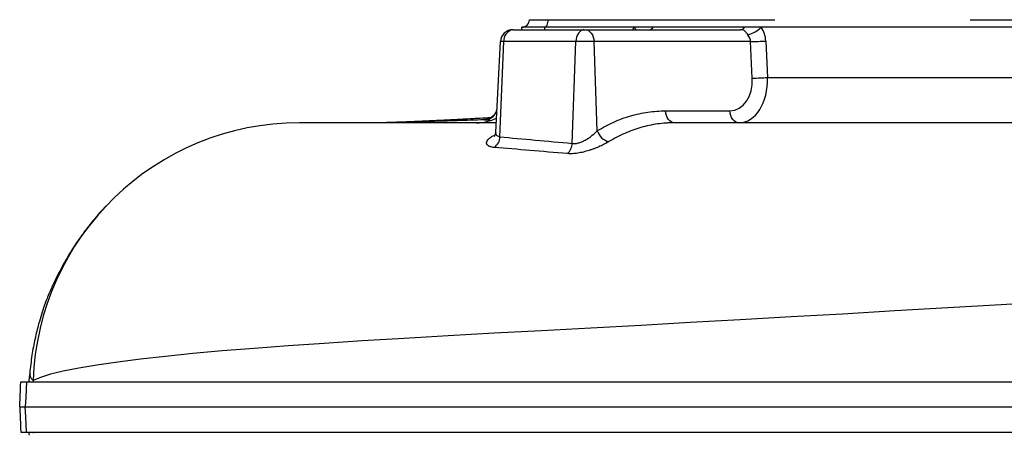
# Model space of a CAD drawing. Header units: millimetres. Extents: x 1316 to 5095, y 766 to 6162.
# Tile 2 of 25: x 1316 to 2098, y 1525 to 1854. Entities that reach past the tile are written whole.
import ezdxf

# ---------------------------------------------------------------- set-up
doc = ezdxf.new("R2010")
doc.units = ezdxf.units.MM
doc.header["$LTSCALE"] = 2

msp = doc.modelspace()

# ---------------------------------------------------------------- linework, layer by layer
at = {"color": 7, "linetype": 'Continuous', "lineweight": 25}
for p, q in [((1732.83, 1847.86), (1714.83, 1847.86)), ((1714.83, 1845.86), (1714.83, 1847.86)), ((1720.83, 1853.86), (1735.83, 1853.86)), ((1803.85, 1847.86), (1732.83, 1847.86)), ((1735.83, 1853.86), (1915.87, 1853.86)), ((1819.13, 1847.86), (1803.85, 1847.86)), ((1891.77, 1847.86), (1819.13, 1847.86)), ((1905.18, 1847.86), (1891.77, 1847.86)), ((2226.83, 1847.86), (1905.18, 1847.86)), ((1915.87, 1853.86), (1915.91, 1853.86)), ((2071.32, 1853.86), (2229.83, 1853.86)), ((1707.7, 1845.86), (1707.83, 1845.86)), ((1707.83, 1845.86), (1764.44, 1845.86)), ((1764.44, 1845.86), (1765.14, 1845.86)), ((1765.14, 1845.86), (1888.77, 1845.86)), ((1697.71, 1836.38), (1693.95, 1764.52)), ((1697.43, 1760.68), (1700.39, 1836.38)), ((1757.78, 1836.38), (1700.39, 1836.38)), ((1754.95, 1755.46), (1757.78, 1836.38)), ((1772.2, 1836.38), (1757.78, 1836.38)), ((1774.83, 1765.54), (1772.2, 1836.38)), ((1896.68, 1836.38), (1772.2, 1836.38)), ((1898.05, 1807.33), (1896.68, 1836.38)), ((1908.75, 1836.9), (1910.11, 1807.86)), ((1910.11, 1807.86), (2177.63, 1807.86)), ((1829.13, 1781.33), (1880.24, 1781.33)), ((1323.18, 1570.36), (1323.04, 1570.36)), ((1323.04, 1570.35), (1323.04, 1570.36)), ((1323.18, 1570.19), (1323.04, 1569.39)), ((1323.56, 1572.89), (1323.13, 1569.36))]:
    msp.add_line(p, q, dxfattribs=at)
at = {"color": 8, "linetype": 'Continuous', "lineweight": 25}
for p, q in [((1732.83, 1847.86), (1732.83, 1845.86)), ((1700.39, 1836.38), (1697.71, 1836.38))]:
    msp.add_line(p, q, dxfattribs=at)
at = {"color": 7, "linetype": 'Continuous', "lineweight": 25, "flags": 128}
for points in [[(1732.83, 1847.86), (1733.41, 1847.97), (1733.97, 1848.31), (1734.49, 1848.87), (1734.95, 1849.62), (1735.32, 1850.52), (1735.6, 1851.56), (1735.77, 1852.69), (1735.83, 1853.86)], [(1764.44, 1845.86), (1763.18, 1845.68), (1761.97, 1845.15), (1760.84, 1844.28), (1759.85, 1843.11), (1759.02, 1841.68), (1758.38, 1840.04), (1757.97, 1838.26), (1757.78, 1836.38)], [(1765.14, 1845.86), (1766.47, 1845.68), (1767.76, 1845.15), (1768.95, 1844.28), (1770.01, 1843.11), (1770.89, 1841.68), (1771.56, 1840.04), (1772.01, 1838.26), (1772.2, 1836.38)], [(1836.2, 1771.86), (1834.86, 1772.04), (1833.58, 1772.57), (1832.38, 1773.44), (1831.33, 1774.6), (1830.45, 1776.03), (1829.77, 1777.67), (1829.33, 1779.46), (1829.13, 1781.33)], [(1887.3, 1771.86), (1885.97, 1772.04), (1884.68, 1772.57), (1883.49, 1773.44), (1882.43, 1774.6), (1881.55, 1776.03), (1880.88, 1777.67), (1880.43, 1779.46), (1880.24, 1781.33)], [(1320.99, 1565.86), (1320.67, 1559.75), (1320.35, 1553.65), (1319.94, 1545.86)], [(1320.99, 1525.86), (1320.67, 1531.96), (1320.35, 1538.07), (1319.94, 1545.86)]]:
    msp.add_lwpolyline(points, dxfattribs=at)
at = {"color": 8, "linetype": 'Continuous', "lineweight": 25, "flags": 128}
for points in [[(1805.81, 1845.86), (1805.24, 1846.51), (1803.85, 1847.86)], [(2138.49, 1629.74), (2095.84, 1627.18), (2053.46, 1624.67), (2011.45, 1622.2), (1969.88, 1619.78), (1928.84, 1617.42), (1888.4, 1615.13), (1848.61, 1612.9), (1809.56, 1610.76), (1769.54, 1608.59), (1730.56, 1606.48), (1692.78, 1604.42), (1656.34, 1602.39), (1621.36, 1600.37), (1587.95, 1598.35), (1557.63, 1596.41), (1528.93, 1594.44), (1501.93, 1592.43), (1476.65, 1590.36), (1453.15, 1588.24), (1431.45, 1586.06), (1411.61, 1583.84), (1393.66, 1581.58), (1376.96, 1579.18), (1362.47, 1576.75), (1350.16, 1574.29), (1340.02, 1571.81), (1332.05, 1569.32), (1326.26, 1566.83), (1326.26, 1566.83)]]:
    msp.add_lwpolyline(points, dxfattribs=at)
at = {"color": 7, "linetype": 'Continuous', "lineweight": 25}
for centre, radius, start, end in [((1714.83, 1853.86), 6, 270, 0), ((1815.76, 1849.66), 3.82, 275.54083, 331.8393), ((1888.4, 1849.66), 3.82, 275.54083, 331.8393), ((1887.33, 1867.1), 26.25, 285.90698, 312.85361), ((1707.7, 1835.86), 10, 90, 177), ((1709.22, 1837.11), 8.86, 99.00542, 184.70377), ((1889.04, 2151.89), 315.6, 271.38866, 273.58051), ((1890.4, 2122.85), 315.6, 271.38866, 273.58051), ((1538.14, 1559.86), 212, 90, 178.11675), ((1678.83, 1807.86), 36, 270, 296.04499), ((1786.66, 1768.92), 12.31, 195.93062, 257.87643), ((1686.44, 1761.12), 11, 306.29122, 357.70951), ((1743.08, 1756.02), 11.89, 312.99154, 357.30173), ((1963.92, 1545.86), 638.01, 178.11675, 178.20363), ((1963.92, 1545.86), 638.01, 181.79637, 181.88325)]:
    msp.add_arc(centre, radius, start, end, dxfattribs=at)
at = {"color": 8, "linetype": 'Continuous', "lineweight": 25}
msp.add_ellipse((1818.2, 1835.86), major_axis=(0, 20), ratio=0.896575, start_param=0.927295, end_param=1.047198, dxfattribs=at)
at = {"color": 7, "linetype": 'Continuous', "lineweight": 25}
for centre, major_axis, ratio, start_param, end_param in [((1890.84, 1835.86), (0, 20), 0.896575, 4.764749, 5.35589), ((1885.84, 1835.86), (10.86, 0), 0.920773, 0.05236, 0.643501), ((1879.02, 1807.33), (-2.61, 25.93), 0.728603, 3.068356, 4.639152), ((1886.08, 1807.86), (-2.2, 35.97), 0.66621, 3.100898, 4.671694)]:
    msp.add_ellipse(centre, major_axis=major_axis, ratio=ratio, start_param=start_param, end_param=end_param, dxfattribs=at)
for points, knots in [([(1894.53, 1841.86), (1894.28, 1842.16), (1894.05, 1842.46), (1893.62, 1843.02), (1893.41, 1843.3), (1892.82, 1844.06), (1892.47, 1844.47), (1891.71, 1845.16), (1891.29, 1845.42), (1890.48, 1845.69), (1890.18, 1845.76), (1889.51, 1845.84), (1889.15, 1845.86), (1888.77, 1845.86)], [0, 0, 0, 0, 0.125, 0.125, 0.25, 0.25, 0.5, 0.5, 0.75, 0.75, 0.875, 0.875, 1, 1, 1, 1]), ([(1694.96, 1783.92), (1694.96, 1783.91), (1695.02, 1783.06), (1694.58, 1781.47), (1693.7, 1779.4), (1692.47, 1777.77), (1691.16, 1776.57), (1689.89, 1775.77), (1688.81, 1775.28), (1688.05, 1775.04), (1687.63, 1774.94), (1687.61, 1774.94), (1687.59, 1774.94)], [0, 0, 0, 0, 0.0014349, 0.1658526, 0.3123797, 0.4451377, 0.5631616, 0.666808, 0.7568197, 0.8374809, 0.9173664, 1, 1, 1, 1]), ([(1774.83, 1765.54), (1779.08, 1768.16), (1783.42, 1770.46), (1790.08, 1773.43), (1792.32, 1774.34), (1796.81, 1775.98), (1799.07, 1776.72), (1805.88, 1778.69), (1810.46, 1779.68), (1819.73, 1781), (1824.41, 1781.33), (1829.13, 1781.33)], [0, 0, 0, 0, 0.25, 0.25, 0.375, 0.375, 0.5, 0.5, 0.75, 0.75, 1, 1, 1, 1]), ([(1694.33, 1771.86), (1690.4, 1771.86), (1678.06, 1771.86), (1659.04, 1771.86), (1637.27, 1771.86), (1617.38, 1771.86), (1599.39, 1771.86), (1583.92, 1771.86), (1570.87, 1771.86), (1560.24, 1771.86), (1551.53, 1771.86), (1544.89, 1771.86), (1540.16, 1771.86), (1538.81, 1771.86), (1538.14, 1771.86)], [0, 0, 0, 0, 0.042681, 0.133738, 0.22478, 0.315858, 0.407027, 0.498334, 0.582226, 0.666338, 0.75013, 0.833566, 0.916799, 1, 1, 1, 1]), ([(1689.96, 1775.85), (1687.14, 1775.69), (1682.53, 1775.42), (1676.17, 1775.06), (1670.86, 1774.77), (1665.91, 1774.51), (1661.69, 1774.29), (1657.92, 1774.09), (1654.02, 1773.9), (1649.36, 1773.67), (1643.99, 1773.41), (1638.38, 1773.16), (1633.15, 1772.93), (1628.53, 1772.74), (1623.94, 1772.56), (1619.14, 1772.37), (1613.72, 1772.18), (1608.51, 1772), (1605.27, 1771.9), (1603.8, 1771.86)], [0, 0, 0, 0, 0.081973, 0.134292, 0.190862, 0.24396, 0.288328, 0.325024, 0.366391, 0.416113, 0.480427, 0.549292, 0.613169, 0.67194, 0.725642, 0.797547, 0.868177, 0.940705, 1, 1, 1, 1]), ([(1685, 1774.21), (1677.65, 1773.98), (1662.99, 1773.5), (1642.79, 1772.87), (1624.32, 1772.34), (1612.11, 1772), (1606.63, 1771.87), (1606.13, 1771.86)], [0, 0, 0, 0, 0.244256, 0.487834, 0.73141, 0.975617, 1, 1, 1, 1]), ([(1685.1, 1774.21), (1685.08, 1774.21), (1685.06, 1774.21), (1685.04, 1774.21), (1685.02, 1774.21), (1685.01, 1774.21), (1685, 1774.21)], [0, 0, 0, 0, 0.00003236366, 0.00003236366, 0.00003236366, 0.0000584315, 0.0000584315, 0.0000584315, 0.0000584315]), ([(1836.2, 1771.86), (1835.92, 1771.86), (1835.63, 1771.86), (1835.06, 1771.85), (1834.21, 1771.84), (1832.23, 1771.79), (1830.54, 1771.7), (1827.17, 1771.46), (1824.94, 1771.23), (1818.27, 1770.29), (1813.87, 1769.36), (1807.33, 1767.49), (1805.16, 1766.79), (1800.85, 1765.23), (1798.71, 1764.37), (1792.32, 1761.55), (1788.15, 1759.37), (1784.08, 1756.89)], [0, 0, 0, 0, 0.015625, 0.015625, 0.03125, 0.0625, 0.125, 0.125, 0.25, 0.25, 0.5, 0.5, 0.625, 0.625, 0.75, 0.75, 1, 1, 1, 1]), ([(2159.63, 1771.86), (2121.33, 1771.86), (2041.92, 1771.86), (1963.24, 1771.86), (1893.41, 1771.86), (1862.62, 1771.86), (1836.2, 1771.86)], [0.5005028, 0.5005028, 0.5005028, 0.5005028, 0.560176, 0.6263369, 0.6320677, 0.6816155, 0.6816155, 0.6816155, 0.6816155]), ([(1692.95, 1752.25), (1691.91, 1752.34), (1691, 1752.5), (1689.81, 1752.82), (1689.45, 1752.94), (1688.78, 1753.22), (1688.48, 1753.38), (1687.69, 1753.87), (1687.3, 1754.25), (1686.92, 1754.88), (1686.83, 1755.1), (1686.72, 1755.56), (1686.7, 1755.79), (1686.75, 1756.51), (1686.91, 1757.02), (1687.53, 1758.06), (1687.97, 1758.59), (1688.82, 1759.38), (1689.14, 1759.64), (1689.84, 1760.17), (1690.23, 1760.44), (1691.48, 1761.22), (1692.42, 1761.73), (1693.49, 1762.22)], [0, 0, 0, 0, 0.125, 0.125, 0.1875, 0.1875, 0.25, 0.25, 0.375, 0.375, 0.4375, 0.4375, 0.5, 0.5, 0.625, 0.625, 0.75, 0.75, 0.8125, 0.8125, 0.875, 0.875, 1, 1, 1, 1]), ([(1693.89, 1764.52), (1693.88, 1764.18), (1693.87, 1763.25), (1693.43, 1762.09), (1692.95, 1761.22), (1692.68, 1760.94), (1692.73, 1760.99), (1692.74, 1760.99)], [0, 0, 0, 0, 0.155173, 0.433392, 0.695184, 0.944144, 1, 1, 1, 1]), ([(1754.95, 1755.46), (1755.73, 1755.34), (1756.59, 1755.33), (1757.93, 1755.47), (1758.38, 1755.54), (1759.32, 1755.73), (1759.8, 1755.85), (1761.25, 1756.28), (1762.2, 1756.65), (1764.07, 1757.49), (1765.01, 1757.98), (1766.81, 1759.01), (1767.66, 1759.56), (1769.3, 1760.69), (1770.1, 1761.28), (1772.36, 1763.1), (1773.68, 1764.32), (1774.83, 1765.54)], [0, 0, 0, 0, 0.125, 0.125, 0.1875, 0.1875, 0.25, 0.25, 0.375, 0.375, 0.5, 0.5, 0.625, 0.625, 0.75, 0.75, 1, 1, 1, 1]), ([(1784.08, 1756.89), (1783.05, 1756.27), (1781.94, 1755.64), (1780.16, 1754.71), (1779.54, 1754.4), (1778.27, 1753.79), (1777.61, 1753.48), (1775.59, 1752.57), (1774.19, 1751.99), (1772.04, 1751.16), (1771.31, 1750.89), (1769.83, 1750.37), (1769.08, 1750.12), (1766.8, 1749.4), (1765.29, 1748.98), (1763.03, 1748.43), (1762.28, 1748.26), (1760.78, 1747.96), (1760.02, 1747.83), (1757.8, 1747.48), (1756.39, 1747.33), (1753.68, 1747.2), (1752.38, 1747.22), (1751.18, 1747.32)], [0, 0, 0, 0, 0.125, 0.125, 0.1875, 0.1875, 0.25, 0.25, 0.375, 0.375, 0.4375, 0.4375, 0.5, 0.5, 0.625, 0.625, 0.6875, 0.6875, 0.75, 0.75, 0.875, 0.875, 1, 1, 1, 1]), ([(1384.42, 1705.74), (1383.38, 1704.7), (1379.18, 1700.47), (1373.38, 1693.54), (1366.98, 1685.33), (1362.03, 1678.34), (1357.66, 1671.66), (1353.43, 1664.76), (1350.01, 1658.79), (1347.3, 1653.78), (1345.16, 1649.63), (1343.1, 1645.46), (1341.17, 1641.33), (1339.33, 1637.14), (1337.2, 1631.87), (1335.05, 1626.04), (1332.79, 1619.26), (1330.22, 1610.56), (1327.56, 1599.71), (1325.06, 1586.58), (1324.06, 1577.38), (1323.53, 1572.55)], [0, 0, 0, 0, 0.028625, 0.116093, 0.176968, 0.23384, 0.286889, 0.337604, 0.38849, 0.420164, 0.453254, 0.488176, 0.525278, 0.564918, 0.601278, 0.641993, 0.687835, 0.739211, 0.816515, 0.903674, 1, 1, 1, 1]), ([(1315.57, 1545.86), (1315.67, 1547.66), (1315.76, 1549.45), (1315.88, 1552.11), (1315.92, 1552.99), (1316, 1554.72), (1316.04, 1555.58), (1316.14, 1558.1), (1316.2, 1559.73), (1316.29, 1562.11), (1316.32, 1562.89), (1316.37, 1564.4), (1316.39, 1565.14), (1316.42, 1565.86)], [0, 0, 0, 0, 0.25, 0.25, 0.375, 0.375, 0.5, 0.5, 0.75, 0.75, 0.875, 0.875, 1, 1, 1, 1]), ([(1316.42, 1565.86), (1316.48, 1565.86), (1316.55, 1565.86), (1316.99, 1565.86), (1317.53, 1565.86), (1318.98, 1565.86), (1319.96, 1565.86), (1320.99, 1565.86)], [0.9305863, 0.9305863, 0.9305863, 0.9305863, 0.9375, 0.9375, 0.96875, 0.96875, 0.99999724, 0.99999724, 0.99999724, 0.99999724]), ([(1320.99, 1565.86), (1325.22, 1565.86), (1332.2, 1565.86), (1346.78, 1565.86), (1352.33, 1565.86), (1364.8, 1565.86), (1371.74, 1565.86), (1394.64, 1565.86), (1412.67, 1565.86), (1453.82, 1565.86), (1476.94, 1565.86), (1527.99, 1565.86), (1555.94, 1565.86), (1616.14, 1565.86), (1648.38, 1565.86), (1716.35, 1565.86), (1752.07, 1565.86), (1826, 1565.86), (1864.19, 1565.86), (1942.34, 1565.86), (1982.33, 1565.86), (2063.57, 1565.86), (2104.82, 1565.86), (2156.75, 1565.86), (2167.17, 1565.86), (2187.96, 1565.86), (2198.33, 1565.86), (2229.32, 1565.86), (2249.84, 1565.86), (2310.81, 1565.86), (2350.68, 1565.86), (2466.68, 1565.86), (2539.25, 1565.86), (2636.75, 1565.86), (2667.32, 1565.86), (2723.47, 1565.86), (2749.02, 1565.86), (2771.55, 1565.86), (2771.55, 1565.86), (2771.55, 1565.86), (2771.55, 1565.86)], [0.0000014, 0.0000014, 0.0000014, 0.0000014, 0.0625, 0.0625, 0.09375, 0.09375, 0.125, 0.125, 0.1875, 0.1875, 0.25, 0.25, 0.3125, 0.3125, 0.375, 0.375, 0.4375, 0.4375, 0.5, 0.5, 0.5625, 0.5625, 0.625, 0.625, 0.640625, 0.640625, 0.65625, 0.65625, 0.6875, 0.6875, 0.75, 0.75, 0.875, 0.875, 0.9375, 0.9375, 1, 1, 1, 1.0000004, 1.0000004, 1.0000004, 1.0000004]), ([(1323.04, 1569.37), (1323.04, 1569.36), (1323.04, 1569.31), (1323.04, 1568.75), (1323.04, 1568.38)], [0, 0, 0, 0, 0.318769, 1, 1, 1, 1]), ([(1323.8, 1572.54), (1323.74, 1571.82), (1323.57, 1569.93), (1325.23, 1568.01), (1326.26, 1566.83)], [0, 0, 0, 0, 0.384028, 1, 1, 1, 1]), ([(1315.57, 1545.86), (1315.67, 1544.06), (1315.76, 1542.27), (1315.88, 1539.61), (1315.92, 1538.73), (1316, 1537), (1316.04, 1536.14), (1316.14, 1533.62), (1316.2, 1531.98), (1316.29, 1529.61), (1316.32, 1528.83), (1316.37, 1527.31), (1316.39, 1526.58), (1316.42, 1525.86)], [0, 0, 0, 0, 0.25, 0.25, 0.375, 0.375, 0.5, 0.5, 0.75, 0.75, 0.875, 0.875, 1, 1, 1, 1]), ([(1315.57, 1545.86), (1315.58, 1545.86), (1315.58, 1545.86), (1315.95, 1545.86), (1316.48, 1545.86), (1317.93, 1545.86), (1318.91, 1545.86), (1319.94, 1545.86)], [0.93720925, 0.93720925, 0.93720925, 0.93720925, 0.9375, 0.9375, 0.96875, 0.96875, 1, 1, 1, 1]), ([(1319.94, 1545.86), (1324.18, 1545.86), (1331.17, 1545.86), (1345.77, 1545.86), (1351.32, 1545.86), (1363.8, 1545.86), (1370.75, 1545.86), (1393.68, 1545.86), (1411.73, 1545.86), (1452.94, 1545.86), (1476.09, 1545.86), (1527.19, 1545.86), (1555.18, 1545.86), (1615.46, 1545.86), (1647.74, 1545.86), (1715.79, 1545.86), (1751.56, 1545.86), (1825.58, 1545.86), (1863.81, 1545.86), (1942.06, 1545.86), (1982.1, 1545.86), (2063.44, 1545.86), (2104.74, 1545.86), (2156.73, 1545.86), (2167.17, 1545.86), (2187.99, 1545.86), (2198.37, 1545.86), (2229.42, 1545.86), (2249.96, 1545.86), (2311.02, 1545.86), (2350.94, 1545.86), (2467.11, 1545.86), (2539.79, 1545.86), (2637.43, 1545.86), (2668.05, 1545.86), (2724.28, 1545.86), (2749.87, 1545.86), (2772.43, 1545.86)], [0, 0, 0, 0, 0.0625, 0.0625, 0.09375, 0.09375, 0.125, 0.125, 0.1875, 0.1875, 0.25, 0.25, 0.3125, 0.3125, 0.375, 0.375, 0.4375, 0.4375, 0.5, 0.5, 0.5625, 0.5625, 0.625, 0.625, 0.640625, 0.640625, 0.65625, 0.65625, 0.6875, 0.6875, 0.75, 0.75, 0.875, 0.875, 0.9375, 0.9375, 1, 1, 1, 1]), ([(1316.42, 1525.86), (1316.48, 1525.86), (1316.55, 1525.86), (1316.99, 1525.86), (1317.53, 1525.86), (1318.98, 1525.86), (1319.96, 1525.86), (1320.99, 1525.86)], [0.9305863, 0.9305863, 0.9305863, 0.9305863, 0.9375, 0.9375, 0.96875, 0.96875, 0.99999724, 0.99999724, 0.99999724, 0.99999724]), ([(1320.99, 1525.86), (1325.22, 1525.86), (1332.2, 1525.86), (1346.78, 1525.86), (1352.33, 1525.86), (1364.8, 1525.86), (1371.74, 1525.86), (1394.64, 1525.86), (1412.67, 1525.86), (1453.82, 1525.86), (1476.94, 1525.86), (1527.99, 1525.86), (1555.94, 1525.86), (1616.14, 1525.86), (1648.38, 1525.86), (1716.35, 1525.86), (1752.07, 1525.86), (1826, 1525.86), (1864.19, 1525.86), (1942.34, 1525.86), (1982.33, 1525.86), (2063.57, 1525.86), (2104.82, 1525.86), (2156.75, 1525.86), (2167.17, 1525.86), (2187.96, 1525.86), (2198.33, 1525.86), (2229.32, 1525.86), (2249.84, 1525.86), (2310.81, 1525.86), (2350.68, 1525.86), (2466.68, 1525.86), (2539.25, 1525.86), (2636.75, 1525.86), (2667.32, 1525.86), (2723.47, 1525.86), (2749.02, 1525.86), (2771.55, 1525.86)], [0, 0, 0, 0, 0.0624986, 0.0624986, 0.0937486, 0.0937486, 0.1249986, 0.1249986, 0.1874986, 0.1874986, 0.2499986, 0.2499986, 0.3124986, 0.3124986, 0.3749986, 0.3749986, 0.4374986, 0.4374986, 0.4999986, 0.4999986, 0.5624986, 0.5624986, 0.6249986, 0.6249986, 0.6406236, 0.6406236, 0.6562486, 0.6562486, 0.6874986, 0.6874986, 0.7499986, 0.7499986, 0.8749986, 0.8749986, 0.9374986, 0.9374986, 0.9999986, 0.9999986, 0.9999986, 0.9999986])]:
    msp.add_open_spline(points, degree=3, knots=knots, dxfattribs=at)
at = {"color": 8, "linetype": 'Continuous', "lineweight": 25}
for points, knots in [([(1685.1, 1774.21), (1686.21, 1774.31), (1688.44, 1774.51), (1691.4, 1776.21), (1693.75, 1778.69), (1694.49, 1780.81), (1694.86, 1781.87)], [0, 0, 0, 0, 0.250811, 0.501622, 0.752433, 1, 1, 1, 1]), ([(1685, 1774.21), (1685, 1774.21), (1684.74, 1774.33), (1684.68, 1774.6), (1685.52, 1774.85), (1687.31, 1774.97), (1687.64, 1774.99)], [0, 0, 0, 0, 0.000008, 0.353557, 0.880189, 1, 1, 1, 1]), ([(1689.66, 1773.66), (1688.71, 1773.73), (1686.38, 1773.89), (1685.58, 1774.09), (1685.1, 1774.21)], [0, 0, 0, 0, 0.406255, 1, 1, 1, 1]), ([(1694.11, 1764.5), (1694.05, 1764.19), (1693.84, 1763.07), (1694.77, 1761.51), (1696.55, 1760.95), (1697.43, 1760.68)], [0, 0, 0, 0, 0.164206, 0.589328, 1, 1, 1, 1])]:
    msp.add_open_spline(points, degree=3, knots=knots, dxfattribs=at)
at = {"color": 7, "linetype": 'Continuous', "lineweight": 25}
for points in [[(1697.43, 1760.68), (1715.54, 1759.05), (1734.72, 1757.32), (1754.95, 1755.46)], [(1751.18, 1747.32), (1730.71, 1749.08), (1711.3, 1750.72), (1692.95, 1752.25)], [(1323.04, 1568.38), (1322.94, 1567.57), (1322.85, 1566.73), (1322.76, 1565.86)], [(1322.76, 1525.86), (1322.85, 1524.98), (1322.94, 1524.14), (1323.04, 1523.33)]]:
    msp.add_open_spline(points, degree=3, dxfattribs=at)

doc.saveas('drawing.dxf')
